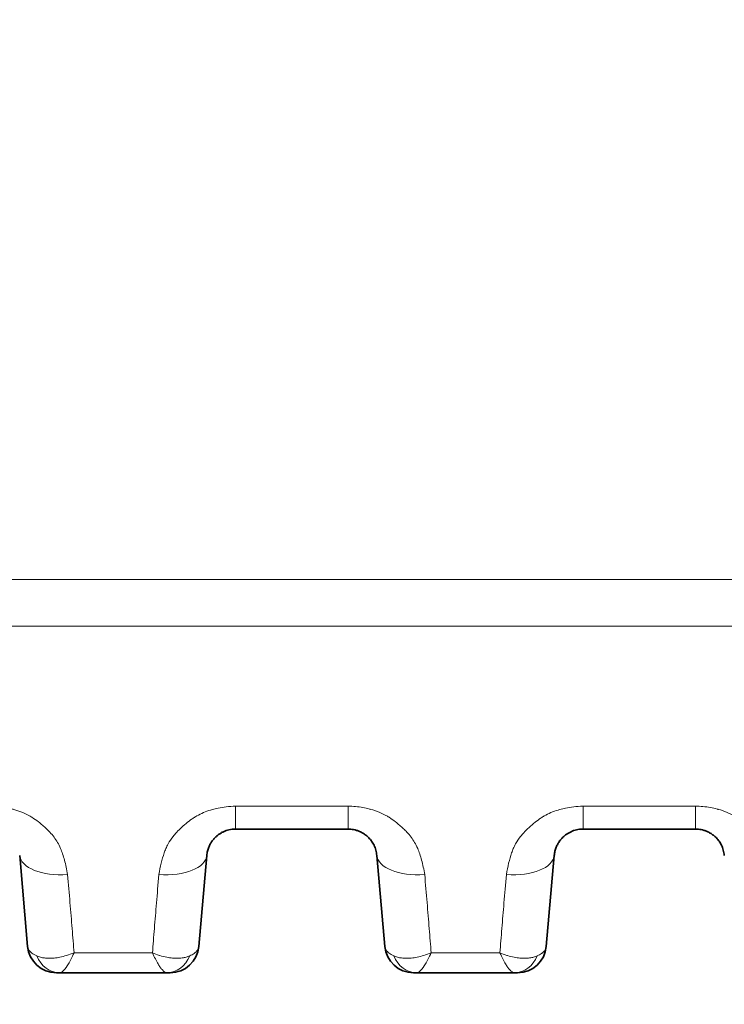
# Model space of a CAD drawing. Header units: millimetres. Extents: x 5 to 415, y 5 to 292.
# Tile 80 of 199: x 167.63 to 174.95, y 218.53 to 228.77. Entities that reach past the tile are written whole.
import ezdxf

# ---------------------------------------------------------------- set-up
doc = ezdxf.new("R2010")
doc.units = ezdxf.units.MM
for name, color, linetype, lineweight in [('Sichtbar (ISO)', 7, 'Continuous', 35), ('Sichtbar schmal (ISO)', 7, 'Continuous', 18), ('Symbol (ISO)', 7, 'Continuous', 25)]:
    doc.layers.add(name, color=color, linetype=linetype, lineweight=lineweight)
doc.styles.add('Notiztext (ISO)', font='isocpeur.ttf')
doc.dimstyles.new('Standard - Methode 1b (ISO)$7', dxfattribs={"dimtxt": 3.5, "dimasz": 2.5, "dimexe": 2, "dimexo": 0, "dimgap": 0.762, "dimtad": 1, "dimtoh": 1, "dimdsep": 46, "dimtxsty": 'Notiztext (ISO)', "dimcen": 0.09, "dimdle": 10, "dimclrd": 256, "dimclre": 256, "dimclrt": 256, "dimazin": 2, "dimtfac": 1, "dimtmove": 0, "dimatfit": 3, "dimfxl": 1, "dimtolj": 1, "dimlwd": -1, "dimlwe": -1, "dimarcsym": 0})

msp = doc.modelspace()

# ---------------------------------------------------------------- linework, layer by layer
at = {"layer": 'Sichtbar (ISO)'}
for p, q in [((169.8704689, 220.34920044), (171.04064694, 220.34920044)), ((173.48342278, 220.34920036), (174.65359398, 220.34920036)), ((167.62655946, 220.07534677), (167.70937476, 219.12876357)), ((169.48879114, 219.12876356), (169.57160643, 220.0753467)), ((171.33951003, 220.07534677), (171.42232533, 219.12876357)), ((173.10174171, 219.12876356), (173.184557, 220.0753467)), ((168.0082323, 218.85491055), (168.00815001, 218.85491055)), ((168.0082323, 218.85491055), (168.00823306, 218.85491055)), ((168.04256761, 218.85491055), (168.00823306, 218.85491055)), ((169.15562261, 218.85491055), (168.04256761, 218.85491055)), ((171.72118287, 218.85491055), (171.72110058, 218.85491055)), ((171.72118287, 218.85491055), (171.72118335, 218.85491055)), ((171.75549872, 218.85491055), (171.72118335, 218.85491055)), ((172.76856464, 218.85491055), (171.75549872, 218.85491055))]:
    msp.add_line(p, q, dxfattribs=at)
for centre, start, end in [((168.00823314, 219.15491055), 185.000048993, 269.999984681), ((169.18993275, 219.15491055), 269.999987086, 354.999945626), ((171.72118371, 219.15491055), 185.000048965, 269.999930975), ((172.80288332, 219.15491055), 269.99998707, 354.999945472)]:
    msp.add_arc(centre, 0.3, start, end, dxfattribs=at)
for points, knots in [([(169.57160645, 220.0753469), (169.57290934, 220.09023635), (169.57754942, 220.11873134), (169.59025059, 220.15886376), (169.60694386, 220.19421498), (169.62644723, 220.22487915), (169.64780821, 220.25113789), (169.67044559, 220.27349928), (169.69418861, 220.29256041), (169.71914072, 220.30880028), (169.74542254, 220.32243405), (169.77313183, 220.33349866), (169.80275128, 220.34201891), (169.83532236, 220.3478002), (169.85834915, 220.34920057), (169.8704689, 220.34920055)], [0, 0, 0, 0, 0.11098322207, 0.21218712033, 0.30484527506, 0.3894355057, 0.46662571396, 0.5377462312, 0.60460277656, 0.66902882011, 0.73237906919, 0.79508266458, 0.85816407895, 0.92525221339, 0.99999830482, 0.99999830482, 0.99999830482, 0.99999830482]), ([(171.04064694, 220.34920055), (171.05035028, 220.34920055), (171.06990176, 220.34825014), (171.09971794, 220.3438582), (171.13054902, 220.33604528), (171.16259711, 220.32405859), (171.19525226, 220.30723067), (171.22771369, 220.2849117), (171.25896497, 220.25650298), (171.28776537, 220.22144912), (171.31255663, 220.17929264), (171.33134893, 220.12983879), (171.33786872, 220.09410061), (171.33951, 220.07534707)], [0.00000124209, 0.00000124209, 0.00000124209, 0.00000124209, 0.05985354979, 0.12053429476, 0.18644944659, 0.25821531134, 0.33669671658, 0.42251842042, 0.51658420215, 0.61999564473, 0.73402433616, 0.86019542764, 0.99999962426, 0.99999962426, 0.99999962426, 0.99999962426]), ([(173.18455702, 220.0753469), (173.18586009, 220.09023835), (173.19050087, 220.1187358), (173.20320312, 220.15886849), (173.21989436, 220.19421402), (173.23938978, 220.22486682), (173.26073517, 220.25111049), (173.28334996, 220.27345675), (173.3070668, 220.29250687), (173.33199488, 220.30874337), (173.35826091, 220.32238249), (173.38596954, 220.33346044), (173.415608, 220.3419984), (173.44822001, 220.34779601), (173.47128248, 220.34920071), (173.48342278, 220.34920055)], [0, 0, 0, 0, 0.11098858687, 0.21218839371, 0.3048291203, 0.38938477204, 0.4665237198, 0.53758285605, 0.60437881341, 0.66875849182, 0.73208945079, 0.79480383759, 0.85794025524, 0.92512309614, 0.99999690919, 0.99999690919, 0.99999690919, 0.99999690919]), ([(174.65359398, 220.34920055), (174.66330097, 220.3492006), (174.68285445, 220.34824998), (174.71267073, 220.34385771), (174.7435001, 220.33604503), (174.77554622, 220.32405915), (174.80819998, 220.3072323), (174.84066099, 220.28491427), (174.87191273, 220.25650597), (174.90071404, 220.22145193), (174.9255063, 220.17929467), (174.94429938, 220.12983955), (174.95081927, 220.09410075), (174.95246057, 220.07534707)], [0.00000218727, 0.00000218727, 0.00000218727, 0.00000218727, 0.05987694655, 0.12056297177, 0.18647936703, 0.25824422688, 0.33672326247, 0.42254224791, 0.51660499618, 0.62001225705, 0.73403534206, 0.8602004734, 0.99999962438, 0.99999962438, 0.99999962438, 0.99999962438]), ([(169.15562261, 218.85491055), (169.1622391, 218.85491055), (169.16794492, 218.85491056), (169.17282741, 218.85491056), (169.17315218, 218.85491056), (169.17347322, 218.85491056), (169.17379056, 218.85491056), (169.17753107, 218.85491056), (169.18076864, 218.85491055), (169.18331674, 218.85491056), (169.18423484, 218.85491056), (169.18506367, 218.85491056), (169.18579563, 218.85491056), (169.18699749, 218.85491057), (169.18793376, 218.85491056), (169.18861062, 218.85491056), (169.18949009, 218.85491055), (169.18993268, 218.85491055), (169.18993269, 218.85491055)], [0, 0, 0, 0, 0.31254426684, 0.31254426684, 0.31254426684, 0.33333333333, 0.33333333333, 0.33333333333, 0.5783761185, 0.5783761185, 0.5783761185, 0.66666666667, 0.66666666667, 0.66666666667, 0.8116365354, 0.8116365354, 0.8116365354, 0.99999997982, 0.99999997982, 0.99999997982, 0.99999997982]), ([(172.76856464, 218.85491055), (172.77518243, 218.85491055), (172.7808897, 218.85491056), (172.78577338, 218.85491056), (172.7860981, 218.85491056), (172.78641912, 218.85491056), (172.78673642, 218.85491056), (172.79047796, 218.85491056), (172.79371632, 218.85491055), (172.79626516, 218.85491056), (172.79718336, 218.85491056), (172.79801231, 218.85491056), (172.79874441, 218.85491056), (172.79994658, 218.85491057), (172.8008832, 218.85491056), (172.80156037, 218.85491056), (172.80244034, 218.85491055), (172.80288325, 218.85491055), (172.80288326, 218.85491055)], [0, 0, 0, 0, 0.31255105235, 0.31255105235, 0.31255105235, 0.33333333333, 0.33333333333, 0.33333333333, 0.57838747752, 0.57838747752, 0.57838747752, 0.66666666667, 0.66666666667, 0.66666666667, 0.81162773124, 0.81162773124, 0.81162773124, 0.99999998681, 0.99999998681, 0.99999998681, 0.99999998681])]:
    msp.add_open_spline(points, degree=3, knots=knots, dxfattribs=at)
at = {"layer": 'Sichtbar schmal (ISO)'}
for p, q in [((171.04068725, 220.58759335), (169.87049981, 220.58760983)), ((174.65356176, 220.58764922), (173.48343404, 220.58767412)), ((168.16265776, 219.42327871), (168.16265877, 219.42326716)), ((169.00666149, 219.06149865), (168.19154967, 219.06149177)), ((172.6195452, 219.06152692), (171.9044328, 219.06151783))]:
    msp.add_line(p, q, dxfattribs=at)
for centre, major_axis, ratio, start_param, end_param in [((169.87046973, 220.84920055), (0, -0.50000029), 0.000069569, 6.2831837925, 7.3034000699), ((171.04064634, 220.84920055), (0, -0.50000029), 0.000069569, 6.2831836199, 7.3033626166), ((173.48342428, 220.84920055), (0, -0.50000052), 0.0001116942, 5.2628198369, 6.2831882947), ((174.65359292, 220.84920055), (0, -0.50000052), 0.0001116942, 5.2628772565, 6.2831885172), ((168.12465679, 220.11892479), (-0.49809736, -0.04357775), 0.4850213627, 0.000000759, 1.5284830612), ((169.07350903, 220.1189239), (0.49809741, -0.04357719), 0.4849810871, 4.7548676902, 6.2831850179), ((171.83760736, 220.11892479), (-0.49809736, -0.04357775), 0.4848877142, 0.0000007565, 1.5283736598), ((172.6864596, 220.1189239), (0.49809741, -0.04357719), 0.4848512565, 4.7547133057, 6.283185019), ((168.04258216, 219.15491055), (-0.00006326, -0.29999999), 0.8748332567, 5.1408325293, 6.2833709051), ((169.15566337, 219.15491053), (-0.0001814, -0.29999993), 0.8748563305, 0.0005358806, 1.1431933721), ((171.75551423, 219.15491055), (-0.00006399, -0.29999999), 0.874907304, 5.1407304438, 6.2833699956), ((172.76860964, 219.15491052), (-0.00019924, -0.29999992), 0.8748058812, 0.0005877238, 1.14324513)]:
    msp.add_ellipse(centre, major_axis=major_axis, ratio=ratio, start_param=start_param, end_param=end_param, dxfattribs=at)
for points, knots in [([(188.09552059, 222.95676873), (187.94548424, 222.95591201), (187.79600254, 222.95518271), (187.64597429, 222.95446695), (187.39073302, 222.95324924), (187.13508522, 222.95218329), (186.87961615, 222.95127953), (186.45831967, 222.94978912), (186.03750912, 222.94874117), (185.61656154, 222.94797659), (185.14409258, 222.94711843), (184.67145099, 222.94661726), (184.19882901, 222.94636077), (183.67652013, 222.9460773), (183.15423521, 222.94609266), (182.63191418, 222.94612911), (182.05777915, 222.94616918), (181.4836005, 222.94623474), (180.90943502, 222.9462568), (180.28240014, 222.94628089), (179.65538096, 222.9462531), (179.02836077, 222.94625307), (178.34701434, 222.94625304), (177.66566671, 222.94628578), (176.98431741, 222.94632331), (176.24612192, 222.94636397), (175.50792447, 222.94641023), (174.76972726, 222.9464537), (173.97002349, 222.94650079), (173.17032, 222.94654459), (172.37061648, 222.94658752), (171.50359866, 222.94663407), (170.63658082, 222.94667959), (169.76956304, 222.94672418), (168.82944466, 222.94677253), (167.88932636, 222.94681978), (166.94920811, 222.94686693), (165.92996617, 222.94691806), (164.9107243, 222.94696907), (163.89148243, 222.94702104), (162.78594138, 222.94707741), (161.68040034, 222.94713491), (160.57485921, 222.94719226), (159.37432464, 222.94725454), (158.17378997, 222.94731663), (156.97325523, 222.94737676), (155.66918615, 222.94744209), (154.365117, 222.9475051), (153.06104774, 222.94756357), (151.65238649, 222.94762673), (150.24372513, 222.94768458), (148.83506366, 222.94773431), (147.32213079, 222.94778772), (145.80919779, 222.94783177), (144.29626468, 222.94786286), (142.67933605, 222.94789608), (141.06240729, 222.94791451), (139.44547836, 222.94791403)], [0, 0, 0, 0, 0.0092554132, 0.0092554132, 0.0092554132, 0.0250015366, 0.0250015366, 0.0250015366, 0.0509686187, 0.0509686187, 0.0509686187, 0.0801139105, 0.0801139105, 0.0801139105, 0.1123232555, 0.1123232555, 0.1123232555, 0.1477277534, 0.1477277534, 0.1477277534, 0.1863923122, 0.1863923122, 0.1863923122, 0.2284068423, 0.2284068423, 0.2284068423, 0.2739267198, 0.2739267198, 0.2739267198, 0.3232393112, 0.3232393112, 0.3232393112, 0.3767027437, 0.3767027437, 0.3767027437, 0.4346738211, 0.4346738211, 0.4346738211, 0.4975239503, 0.4975239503, 0.4975239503, 0.5656955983, 0.5656955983, 0.5656955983, 0.6397248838, 0.6397248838, 0.6397248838, 0.7201384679, 0.7201384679, 0.7201384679, 0.8070015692, 0.8070015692, 0.8070015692, 0.9002944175, 0.9002944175, 0.9002944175, 1, 1, 1, 1]), ([(188.09406181, 222.46869037), (187.69006957, 222.46678234), (187.28576831, 222.46511171), (186.88132734, 222.46379314), (186.77993043, 222.46346256), (186.67852475, 222.46315485), (186.57711294, 222.46287431), (186.25729504, 222.4619896), (185.93741845, 222.46137552), (185.6174749, 222.46092902), (185.43127894, 222.46066918), (185.24506032, 222.46046586), (185.05882052, 222.46029688), (184.77229733, 222.46003691), (184.48571712, 222.45985776), (184.19909471, 222.45974071), (183.67680761, 222.45952743), (183.15438032, 222.45952061), (182.63186747, 222.45952822), (182.42782085, 222.4595312), (182.22376119, 222.45953641), (182.01968869, 222.45954538), (181.64962613, 222.45956165), (181.27953957, 222.45959008), (180.90942608, 222.4596063), (180.28244591, 222.45963378), (179.65538844, 222.45962627), (179.02835852, 222.4596382), (179.0118771, 222.45963852), (178.99539569, 222.45963884), (178.97891431, 222.45963918), (178.3140314, 222.45965288), (177.64916325, 222.45968654), (176.98429014, 222.45972195), (176.63552644, 222.45974052), (176.28676137, 222.45975957), (175.93799091, 222.45977938), (175.54856574, 222.4598015), (175.15913507, 222.45982456), (174.7696987, 222.45984725), (173.97001764, 222.45989385), (173.17031257, 222.45993893), (172.3705898, 222.45998435), (171.50359105, 222.46003359), (170.63657149, 222.46008323), (169.76953767, 222.46013266), (168.8294334, 222.46018626), (167.88931236, 222.46023962), (166.94918331, 222.46029284), (165.92994698, 222.46035055), (164.91070122, 222.46040811), (163.89145725, 222.46046544), (163.85191309, 222.46046767), (163.81236893, 222.46046989), (163.77282478, 222.46047211), (162.70682274, 222.46053206), (161.64082273, 222.46059166), (160.57483357, 222.46065004), (159.37428135, 222.46071578), (158.17374289, 222.46077995), (156.97323048, 222.46084115), (155.66912616, 222.46090762), (154.36505258, 222.46097059), (153.06102559, 222.46102829), (150.13914201, 222.46115756), (147.21749235, 222.46126037), (144.29625451, 222.46131678), (142.67919283, 222.46134801), (141.06225733, 222.46136503), (139.44547831, 222.46136445)], [0, 0, 0, 0, 0.0249844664, 0.0249844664, 0.0249844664, 0.031248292, 0.031248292, 0.031248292, 0.0510022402, 0.0510022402, 0.0510022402, 0.0624983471, 0.0624983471, 0.0624983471, 0.0801846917, 0.0801846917, 0.0801846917, 0.1124129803, 0.1124129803, 0.1124129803, 0.1249984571, 0.1249984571, 0.1249984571, 0.1478208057, 0.1478208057, 0.1478208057, 0.1864823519, 0.1864823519, 0.1864823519, 0.1874985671, 0.1874985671, 0.1874985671, 0.2284941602, 0.2284941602, 0.2284941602, 0.2499986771, 0.2499986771, 0.2499986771, 0.2740098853, 0.2740098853, 0.2740098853, 0.3233152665, 0.3233152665, 0.3233152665, 0.3767684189, 0.3767684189, 0.3767684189, 0.4347264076, 0.4347264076, 0.4347264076, 0.4975612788, 0.4975612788, 0.4975612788, 0.4999991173, 0.4999991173, 0.4999991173, 0.5657165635, 0.5657165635, 0.5657165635, 0.6397297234, 0.6397297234, 0.6397297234, 0.7201294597, 0.7201294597, 0.7201294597, 0.9002780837, 0.9002780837, 0.9002780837, 1, 1, 1, 1]), ([(168.12470418, 219.8757098), (168.11583542, 219.92926689), (168.10506857, 219.97943531), (168.09273795, 220.02506914), (168.08032137, 220.07102108), (168.06629132, 220.11238912), (168.05151921, 220.14768069), (168.03190238, 220.19454663), (168.00992889, 220.23057039), (167.98343455, 220.26537696), (167.97016482, 220.28280986), (167.95563713, 220.29991676), (167.93885883, 220.31756862), (167.92787701, 220.32912223), (167.91619303, 220.3410363), (167.90386402, 220.35300704), (167.87861545, 220.3775219), (167.85057805, 220.40221231), (167.82117693, 220.42486758), (167.79920569, 220.4417977), (167.77650316, 220.45760112), (167.75417812, 220.47172299), (167.74829011, 220.4754475), (167.74239828, 220.47903562), (167.73650367, 220.48249709), (167.70773828, 220.49938894), (167.67897186, 220.51328406), (167.65000507, 220.52510936), (167.62193276, 220.5365695), (167.5936585, 220.54609936), (167.5645583, 220.55417175), (167.56004329, 220.55542421), (167.55550741, 220.55664064), (167.55094797, 220.55782184), (167.52857068, 220.56361905), (167.50576769, 220.56867613), (167.48255738, 220.57289388), (167.45721962, 220.57749822), (167.43139546, 220.581104), (167.40515046, 220.58359479), (167.37971266, 220.58600899), (167.35387716, 220.58737607), (167.32778369, 220.58756299)], [0, 0, 0, 0, 0.0996526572, 0.0996526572, 0.0996526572, 0.2, 0.2, 0.2, 0.3332577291, 0.3332577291, 0.3332577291, 0.4, 0.4, 0.4, 0.4436845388, 0.4436845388, 0.4436845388, 0.5331460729, 0.5331460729, 0.5331460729, 0.6, 0.6, 0.6, 0.6176320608, 0.6176320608, 0.6176320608, 0.7036756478, 0.7036756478, 0.7036756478, 0.7870622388, 0.7870622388, 0.7870622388, 0.8, 0.8, 0.8, 0.8634972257, 0.8634972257, 0.8634972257, 0.9328145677, 0.9328145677, 0.9328145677, 1, 1, 1, 1]), ([(169.87049983, 220.58760891), (169.83744013, 220.5865989), (169.80522473, 220.58420469), (169.77409128, 220.58055085), (169.74473754, 220.57710588), (169.71634282, 220.57253698), (169.68905054, 220.56696234), (169.66901139, 220.56286919), (169.64956906, 220.55823224), (169.63078221, 220.55311333), (169.62416811, 220.55131116), (169.61764466, 220.54943414), (169.61119995, 220.54748343), (169.58558344, 220.53972971), (169.56118911, 220.53084371), (169.53731657, 220.52063555), (169.5137345, 220.5105516), (169.49065562, 220.49916784), (169.46764672, 220.48597847), (169.45644131, 220.47955521), (169.44525818, 220.47269992), (169.43407392, 220.46533256), (169.42372585, 220.45851603), (169.41327902, 220.4513407), (169.40286182, 220.44385316), (169.38185308, 220.42875277), (169.36098561, 220.41236251), (169.34104664, 220.39528946), (169.31971958, 220.37702782), (169.29945923, 220.35799056), (169.28078524, 220.33920734), (169.27266426, 220.33103886), (169.26483795, 220.32292203), (169.25732521, 220.3149515), (169.24423861, 220.30106747), (169.23246578, 220.28744943), (169.22153547, 220.27368295), (169.20180367, 220.24883121), (169.18470998, 220.22352296), (169.16896036, 220.19452457), (169.16080262, 220.17950443), (169.15303497, 220.16348266), (169.14570144, 220.14595704), (169.13978466, 220.13181717), (169.13400441, 220.11670739), (169.12841978, 220.10073442), (169.11719324, 220.06862469), (169.10677349, 220.03303997), (169.09745447, 219.99466214), (169.08842566, 219.95747943), (169.08041758, 219.91766655), (169.07354615, 219.87572345)], [0.00002705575, 0.00002705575, 0.00002705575, 0.00002705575, 0.07591504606, 0.07591504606, 0.07591504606, 0.14746498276, 0.14746498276, 0.14746498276, 0.2, 0.2, 0.2, 0.21849547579, 0.21849547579, 0.21849547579, 0.29201152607, 0.29201152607, 0.29201152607, 0.36463308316, 0.36463308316, 0.36463308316, 0.4, 0.4, 0.4, 0.4327226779, 0.4327226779, 0.4327226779, 0.49871566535, 0.49871566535, 0.49871566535, 0.56930289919, 0.56930289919, 0.56930289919, 0.6, 0.6, 0.6, 0.65347186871, 0.65347186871, 0.65347186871, 0.75000120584, 0.75000120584, 0.75000120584, 0.8, 0.8, 0.8, 0.8403396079, 0.8403396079, 0.8403396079, 0.92143245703, 0.92143245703, 0.92143245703, 1, 1, 1, 1]), ([(171.83759439, 219.87577266), (171.82872872, 219.92933009), (171.81796312, 219.97949905), (171.80563244, 220.02513343), (171.7932177, 220.07107892), (171.7791887, 220.11244191), (171.76441722, 220.14773091), (171.74479921, 220.19459827), (171.72282371, 220.23062539), (171.69632664, 220.26543491), (171.68305661, 220.2828679), (171.66852865, 220.29997482), (171.65175051, 220.3176261), (171.64076932, 220.32917877), (171.62908615, 220.3410916), (171.61675812, 220.35306093), (171.59150978, 220.37757463), (171.56347298, 220.4022632), (171.53407272, 220.42491653), (171.51209906, 220.44184756), (171.48939403, 220.45765153), (171.46706671, 220.47177358), (171.46118202, 220.47549565), (171.45529353, 220.47908149), (171.44940227, 220.48254082), (171.4206381, 220.4994311), (171.39187322, 220.51332471), (171.36290831, 220.52514861), (171.33483741, 220.53660756), (171.30656487, 220.54613625), (171.27746679, 220.5542076), (171.27294721, 220.55546126), (171.26840672, 220.55667881), (171.26384263, 220.55786106), (171.2414712, 220.563656), (171.21867441, 220.56871126), (171.19547077, 220.57292758), (171.17013347, 220.5775316), (171.14431006, 220.58113698), (171.11806637, 220.58362723), (171.09262764, 220.5860411), (171.06679168, 220.58740755), (171.04069853, 220.58759355)], [0, 0, 0, 0, 0.0996602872, 0.0996602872, 0.0996602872, 0.2, 0.2, 0.2, 0.333261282, 0.333261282, 0.333261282, 0.4, 0.4, 0.4, 0.4436800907, 0.4436800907, 0.4436800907, 0.5331388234, 0.5331388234, 0.5331388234, 0.6, 0.6, 0.6, 0.6176222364, 0.6176222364, 0.6176222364, 0.7036631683, 0.7036631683, 0.7036631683, 0.7870484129, 0.7870484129, 0.7870484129, 0.8, 0.8, 0.8, 0.8634837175, 0.8634837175, 0.8634837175, 0.9328049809, 0.9328049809, 0.9328049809, 1, 1, 1, 1]), ([(173.48340539, 220.58767353), (173.45027171, 220.58663967), (173.41799909, 220.5842268), (173.38682397, 220.58055934), (173.35741878, 220.57710009), (173.32898724, 220.57252039), (173.30167361, 220.56693862), (173.28157285, 220.56283086), (173.26208009, 220.55817879), (173.24325537, 220.55304477), (173.23667087, 220.551249), (173.23017739, 220.5493791), (173.22376304, 220.54743631), (173.19813238, 220.53967322), (173.17374302, 220.53077865), (173.14988239, 220.52056356), (173.12631266, 220.51047302), (173.10325279, 220.4990842), (173.08025991, 220.48588736), (173.06907149, 220.47946573), (173.05790466, 220.47261215), (173.04673522, 220.465246), (173.03639838, 220.45842894), (173.0259611, 220.4512531), (173.01555226, 220.44376512), (172.99457332, 220.42867315), (172.97373066, 220.41229317), (172.95381355, 220.3952325), (172.93250908, 220.37698344), (172.91226802, 220.35796111), (172.89361229, 220.33919644), (172.88547515, 220.33101178), (172.87763423, 220.32287977), (172.87010877, 220.31489607), (172.85704876, 220.30104083), (172.84530109, 220.28745407), (172.83439463, 220.27372139), (172.81466584, 220.24888025), (172.7975813, 220.22358922), (172.78183716, 220.19459588), (172.77368853, 220.17958991), (172.76592856, 220.1635805), (172.75860101, 220.14606365), (172.75268415, 220.13191912), (172.74690252, 220.11680074), (172.74131558, 220.10081585), (172.73009486, 220.06871202), (172.71967574, 220.03312637), (172.71035315, 219.99474295), (172.7013221, 219.95755985), (172.69330752, 219.91774286), (172.68642541, 219.8757932)], [0.00002185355, 0.00002185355, 0.00002185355, 0.00002185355, 0.07584670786, 0.07584670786, 0.07584670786, 0.14736669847, 0.14736669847, 0.14736669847, 0.2, 0.2, 0.2, 0.2184100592, 0.2184100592, 0.2184100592, 0.29197355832, 0.29197355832, 0.29197355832, 0.36464017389, 0.36464017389, 0.36464017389, 0.4, 0.4, 0.4, 0.43272401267, 0.43272401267, 0.43272401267, 0.49867904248, 0.49867904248, 0.49867904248, 0.56922826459, 0.56922826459, 0.56922826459, 0.6, 0.6, 0.6, 0.65340256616, 0.65340256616, 0.65340256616, 0.75000291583, 0.75000291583, 0.75000291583, 0.8, 0.8, 0.8, 0.84037169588, 0.84037169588, 0.84037169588, 0.92145363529, 0.92145363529, 0.92145363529, 1, 1, 1, 1]), ([(175.45043495, 219.87587774), (175.44157135, 219.92943543), (175.43080764, 219.9796052), (175.41847735, 220.02523916), (175.40606192, 220.07118822), (175.39203071, 220.11255295), (175.37725783, 220.14784352), (175.35764091, 220.19470589), (175.33566691, 220.23072901), (175.30917232, 220.26553353), (175.29589927, 220.28296961), (175.28136777, 220.3000792), (175.26458485, 220.31773331), (175.25360693, 220.3292811), (175.2419275, 220.34118884), (175.22960367, 220.35315308), (175.20435551, 220.37766454), (175.176319, 220.40235104), (175.14691991, 220.42500209), (175.12494003, 220.44193688), (175.1022288, 220.45774376), (175.07989681, 220.47186751), (175.07401936, 220.47558467), (175.06813819, 220.47916587), (175.06225434, 220.48262082), (175.03349127, 220.49951022), (175.00472918, 220.51340165), (174.97576735, 220.52522329), (174.94769909, 220.53668019), (174.91942942, 220.54620673), (174.89033265, 220.55427611), (174.8858108, 220.55553014), (174.881268, 220.55674804), (174.87670151, 220.55793059), (174.85433493, 220.56372272), (174.83154225, 220.56877604), (174.80834269, 220.57299073), (174.78300605, 220.57759366), (174.75718312, 220.58119801), (174.73094096, 220.58368702), (174.70550257, 220.5860998), (174.6796679, 220.58746486), (174.65357819, 220.58764957)], [0, 0, 0, 0, 0.0996559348, 0.0996559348, 0.0996559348, 0.2, 0.2, 0.2, 0.3332469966, 0.3332469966, 0.3332469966, 0.4, 0.4, 0.4, 0.4436639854, 0.4436639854, 0.4436639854, 0.5331195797, 0.5331195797, 0.5331195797, 0.6, 0.6, 0.6, 0.6176019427, 0.6176019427, 0.6176019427, 0.7036485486, 0.7036485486, 0.7036485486, 0.7870403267, 0.7870403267, 0.7870403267, 0.8, 0.8, 0.8, 0.8634762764, 0.8634762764, 0.8634762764, 0.9327997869, 0.9327997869, 0.9327997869, 1, 1, 1, 1]), ([(168.12470418, 219.8757098), (168.13327859, 219.77597509), (168.14152924, 219.67865201), (168.14932435, 219.58505977), (168.15711945, 219.49146754), (168.16445901, 219.40158845), (168.17149162, 219.31431297), (168.17852424, 219.22703749), (168.1852499, 219.14238786), (168.19154967, 219.061492)], [0, 0, 0, 0, 0.3333333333, 0.3333333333, 0.3333333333, 0.6666666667, 0.6666666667, 0.6666666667, 1, 1, 1, 1]), ([(169.00666149, 219.06149931), (169.01311873, 219.14418225), (169.01995253, 219.23005392), (169.0269186, 219.31649888), (169.03388467, 219.40294384), (169.04098301, 219.48989191), (169.04871307, 219.5826484), (169.05644313, 219.6754049), (169.0648049, 219.7740323), (169.07354615, 219.87572345)], [0, 0, 0, 0, 0.3333333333, 0.3333333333, 0.3333333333, 0.6666666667, 0.6666666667, 0.6666666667, 1, 1, 1, 1]), ([(171.83759439, 219.87577266), (171.84616861, 219.77602881), (171.85441893, 219.67869764), (171.86221333, 219.58510016), (171.87000773, 219.49150267), (171.87734622, 219.4016211), (171.88437785, 219.31434353), (171.89140947, 219.22706596), (171.89813424, 219.14241469), (171.9044328, 219.06151868)], [0, 0, 0, 0, 0.3333333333, 0.3333333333, 0.3333333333, 0.6666666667, 0.6666666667, 0.6666666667, 1, 1, 1, 1]), ([(172.6195452, 219.06152773), (172.62599587, 219.14419584), (172.63282412, 219.23005317), (172.63979073, 219.31651717), (172.64675734, 219.40298116), (172.6538623, 219.48998246), (172.66159469, 219.58275565), (172.66932708, 219.67552884), (172.67768692, 219.77413569), (172.68642541, 219.8757932)], [0.00000000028, 0.00000000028, 0.00000000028, 0.00000000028, 0.33333333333, 0.33333333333, 0.33333333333, 0.66666666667, 0.66666666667, 0.66666666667, 1, 1, 1, 1]), ([(167.80382773, 219.03032453), (167.78401669, 219.03924042), (167.76711634, 219.04933997), (167.75379786, 219.05958235), (167.74047938, 219.06982472), (167.73046609, 219.08009721), (167.72288587, 219.09159981), (167.71530565, 219.10310242), (167.71050047, 219.11589701), (167.70937476, 219.12876357)], [0, 0, 0, 0, 0.3333333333, 0.3333333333, 0.3333333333, 0.6666666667, 0.6666666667, 0.6666666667, 1, 1, 1, 1]), ([(169.48879122, 219.12876353), (169.48814892, 219.12141791), (169.48633657, 219.11408605), (169.48344192, 219.10698558), (169.48130571, 219.10174551), (169.47858385, 219.09663186), (169.47536687, 219.0917324), (169.47315271, 219.08836026), (169.47070645, 219.08508435), (169.46803073, 219.0818807), (169.461551, 219.07412249), (169.4537609, 219.06678862), (169.44429921, 219.05952268), (169.44284499, 219.05840593), (169.44135073, 219.05729183), (169.43981662, 219.05618163), (169.42724752, 219.04708568), (169.41195018, 219.03825784), (169.394414, 219.03035891)], [0.00000006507, 0.00000006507, 0.00000006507, 0.00000006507, 0.19179259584, 0.19179259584, 0.19179259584, 0.33333333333, 0.33333333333, 0.33333333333, 0.430751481, 0.430751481, 0.430751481, 0.66666666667, 0.66666666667, 0.66666666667, 0.70292579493, 0.70292579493, 0.70292579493, 1, 1, 1, 1]), ([(171.51672817, 219.03035296), (171.49692782, 219.03926698), (171.48003652, 219.04936384), (171.46672508, 219.05960342), (171.45341363, 219.06984299), (171.44340555, 219.08011269), (171.4358294, 219.09161176), (171.42825325, 219.10311084), (171.42345068, 219.11590108), (171.42232533, 219.12876357)], [0, 0, 0, 0, 0.3333333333, 0.3333333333, 0.3333333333, 0.6666666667, 0.6666666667, 0.6666666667, 1, 1, 1, 1]), ([(173.10174179, 219.12876353), (173.10109929, 219.12141567), (173.09928605, 219.11408174), (173.09638989, 219.10697952), (173.09425345, 219.10174033), (173.09153151, 219.09662763), (173.08831458, 219.09172916), (173.08609942, 219.08835609), (173.08365198, 219.08507937), (173.08097493, 219.08187498), (173.07449413, 219.07411755), (173.06670292, 219.06678463), (173.05724006, 219.05951974), (173.05578503, 219.05840267), (173.05428993, 219.05728826), (173.05275494, 219.05617775), (173.04018337, 219.0470827), (173.02488321, 219.03825604), (173.00734473, 219.03035884)], [0.00000006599, 0.00000006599, 0.00000006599, 0.00000006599, 0.19182627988, 0.19182627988, 0.19182627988, 0.33333333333, 0.33333333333, 0.33333333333, 0.43077426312, 0.43077426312, 0.43077426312, 0.66666666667, 0.66666666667, 0.66666666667, 0.70293797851, 0.70293797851, 0.70293797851, 1, 1, 1, 1]), ([(168.19154711, 219.06148949), (168.1915023, 219.06147153), (168.16567218, 219.05112279), (168.11639915, 219.03391472), (168.0469522, 219.01651577), (167.9857313, 219.00722025), (167.93200751, 219.00457701), (167.88454342, 219.00752891), (167.84159303, 219.01570506), (167.81598127, 219.0247634), (167.8038279, 219.03032394)], [0, 0, 0, 0, 0.00002772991, 0.17657575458, 0.3371336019, 0.48392103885, 0.61947340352, 0.74634766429, 0.87034982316, 0.99997781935, 0.99997781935, 0.99997781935, 0.99997781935]), ([(168.04256761, 218.85491055), (168.05568607, 218.85491015), (168.06993703, 218.86447378), (168.08498293, 218.880586), (168.10002883, 218.89669821), (168.11586968, 218.91838009), (168.133518, 218.94805843), (168.15116618, 218.97773653), (168.17062175, 219.01616972), (168.19154915, 219.06148881)], [0, 0, 0, 0, 0.33333333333, 0.33333333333, 0.33333333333, 0.66666666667, 0.66666666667, 0.66666666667, 0.99999723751, 0.99999723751, 0.99999723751, 0.99999723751]), ([(169.00666149, 219.06149889), (169.01711242, 219.03888316), (169.02713066, 219.01794769), (169.0367968, 218.99900617), (169.04655264, 218.97988887), (169.05593655, 218.96281483), (169.06479221, 218.94792848), (169.07247666, 218.93501094), (169.07976438, 218.9237107), (169.08682291, 218.91365955), (169.09380215, 218.90372133), (169.10055813, 218.89499939), (169.10714282, 218.88736805), (169.10917707, 218.88501045), (169.11119436, 218.8827588), (169.11319328, 218.88061518), (169.11712176, 218.87640234), (169.12098399, 218.87261314), (169.12479141, 218.86933008), (169.13017408, 218.86468871), (169.13544788, 218.86106225), (169.14060959, 218.85861518), (169.14574991, 218.85617825), (169.15077896, 218.85490827), (169.15562261, 218.85491055)], [0.00000000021, 0.00000000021, 0.00000000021, 0.00000000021, 0.16589693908, 0.16589693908, 0.16589693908, 0.33333333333, 0.33333333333, 0.33333333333, 0.47862532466, 0.47862532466, 0.47862532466, 0.62228495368, 0.62228495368, 0.62228495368, 0.66666666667, 0.66666666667, 0.66666666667, 0.75388985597, 0.75388985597, 0.75388985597, 0.87720034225, 0.87720034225, 0.87720034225, 1, 1, 1, 1]), ([(169.00666149, 219.06149889), (169.02957657, 219.05209417), (169.05366124, 219.04329866), (169.07870262, 219.03568876), (169.08058354, 219.03511716), (169.08246969, 219.03455231), (169.08436112, 219.03399423), (169.10765093, 219.0271223), (169.13175493, 219.02125779), (169.15652368, 219.01654854), (169.17581545, 219.01288063), (169.19550086, 219.00992242), (169.21527392, 219.00800097), (169.22294926, 219.00725512), (169.23063723, 219.00666553), (169.23831649, 219.006251), (169.24829359, 219.00571243), (169.25825623, 219.00546934), (169.26816812, 219.00555774), (169.28390664, 219.0056981), (169.29951965, 219.00667314), (169.3148236, 219.00863525), (169.31641099, 219.00883876), (169.31799502, 219.00905292), (169.31957544, 219.00927789), (169.33213894, 219.01106626), (169.34446903, 219.01353457), (169.35643027, 219.01676913), (169.36961599, 219.02033482), (169.38235453, 219.024832), (169.394414, 219.03035891)], [0.00000000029, 0.00000000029, 0.00000000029, 0.00000000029, 0.2, 0.2, 0.2, 0.21502252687, 0.21502252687, 0.21502252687, 0.4, 0.4, 0.4, 0.54407438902, 0.54407438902, 0.54407438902, 0.6, 0.6, 0.6, 0.67266013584, 0.67266013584, 0.67266013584, 0.78803302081, 0.78803302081, 0.78803302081, 0.8, 0.8, 0.8, 0.89513074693, 0.89513074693, 0.89513074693, 1, 1, 1, 1]), ([(171.90443002, 219.06151572), (171.90438521, 219.06149776), (171.87856298, 219.05114636), (171.82928441, 219.03393895), (171.75983576, 219.01653951), (171.6986153, 219.00724393), (171.64489367, 219.00460111), (171.59743312, 219.00755391), (171.55448741, 219.01573142), (171.52887955, 219.02479104), (171.51672833, 219.03035239)], [0, 0, 0, 0, 0.00002398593, 0.17657406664, 0.33713306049, 0.48392173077, 0.61947508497, 0.74634865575, 0.87034972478, 0.99997838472, 0.99997838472, 0.99997838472, 0.99997838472]), ([(171.75549872, 218.85491055), (171.76861078, 218.85490995), (171.78285546, 218.86447564), (171.79789613, 218.88059061), (171.81293679, 218.89670559), (171.82877342, 218.91839074), (171.84641668, 218.94807218), (171.86405978, 218.97775335), (171.88350954, 219.01618964), (171.90443224, 219.06151292)], [0, 0, 0, 0, 0.33333333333, 0.33333333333, 0.33333333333, 0.66666666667, 0.66666666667, 0.66666666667, 0.99999705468, 0.99999705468, 0.99999705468, 0.99999705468]), ([(172.6195452, 219.06152801), (172.62999199, 219.03891683), (172.6400433, 219.01796846), (172.64970044, 218.99903578), (172.65944987, 218.97992218), (172.66881531, 218.96284764), (172.6776747, 218.94795692), (172.68536519, 218.93503086), (172.69265934, 218.92372402), (172.699725, 218.91366687), (172.70670734, 218.90372831), (172.7134674, 218.89500511), (172.7200562, 218.88737242), (172.7220889, 218.88501768), (172.72410468, 218.88276859), (172.72610212, 218.88062723), (172.73003552, 218.87641044), (172.73390254, 218.87261783), (172.7377147, 218.86933205), (172.74310028, 218.86469012), (172.74837706, 218.86106308), (172.75354204, 218.85861564), (172.75868534, 218.85617848), (172.76371765, 218.85490838), (172.76856464, 218.85491055)], [0, 0, 0, 0, 0.1658741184, 0.1658741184, 0.1658741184, 0.3333333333, 0.3333333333, 0.3333333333, 0.4786982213, 0.4786982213, 0.4786982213, 0.6223491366, 0.6223491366, 0.6223491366, 0.6666666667, 0.6666666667, 0.6666666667, 0.7539373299, 0.7539373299, 0.7539373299, 0.8772275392, 0.8772275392, 0.8772275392, 1, 1, 1, 1]), ([(172.6195452, 219.06152801), (172.64211538, 219.05215203), (172.66594722, 219.04337386), (172.69077663, 219.03582237), (172.69288559, 219.03518096), (172.69500153, 219.0345485), (172.69712456, 219.03392487), (172.7199966, 219.02720634), (172.74370433, 219.02149481), (172.76815705, 219.01682783), (172.78781179, 219.01307658), (172.80793677, 219.01001113), (172.82818501, 219.00802969), (172.83546616, 219.00731718), (172.84276265, 219.00674484), (172.85005529, 219.00633071), (172.86041552, 219.00574239), (172.87076856, 219.00547343), (172.88107356, 219.00556409), (172.89680036, 219.00570245), (172.91241768, 219.00667731), (172.92774021, 219.00864183), (172.92909843, 219.00881597), (172.9304543, 219.0089979), (172.93180767, 219.00918773), (172.94460108, 219.0109822), (172.9571651, 219.01347903), (172.96935441, 219.01677327), (172.98253342, 219.02033498), (172.99527539, 219.02482923), (173.00734473, 219.03035884)], [0.00000000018, 0.00000000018, 0.00000000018, 0.00000000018, 0.2, 0.2, 0.2, 0.21698758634, 0.21698758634, 0.21698758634, 0.4, 0.4, 0.4, 0.54710275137, 0.54710275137, 0.54710275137, 0.6, 0.6, 0.6, 0.67514806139, 0.67514806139, 0.67514806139, 0.78983403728, 0.78983403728, 0.78983403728, 0.8, 0.8, 0.8, 0.89609862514, 0.89609862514, 0.89609862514, 1, 1, 1, 1])]:
    msp.add_open_spline(points, degree=3, knots=knots, dxfattribs=at)
for points in [[(167.97106836, 220.28107316), (167.9711195, 220.2810077), (167.97117062, 220.28094225), (167.97122172, 220.2808768)], [(171.6842765, 220.28074329), (171.68432605, 220.28067979), (171.68437558, 220.28061628), (171.6844251, 220.28055278)]]:
    msp.add_open_spline(points, degree=3, dxfattribs=at)

# ---------------------------------------------------------------- leaders
at = {"layer": 'Symbol (ISO)', "annotation_type": 0, "has_hookline": 1, "hookline_direction": 0, "text_width": 32.54677955}
msp.add_leader([(140.53672224, 228.76820409), (164.40586993, 206.97521264), (166.90586993, 206.97521264)], dimstyle='Standard - Methode 1b (ISO)$7', override={"dimtad": 0}, dxfattribs=at)

doc.saveas('drawing.dxf')
